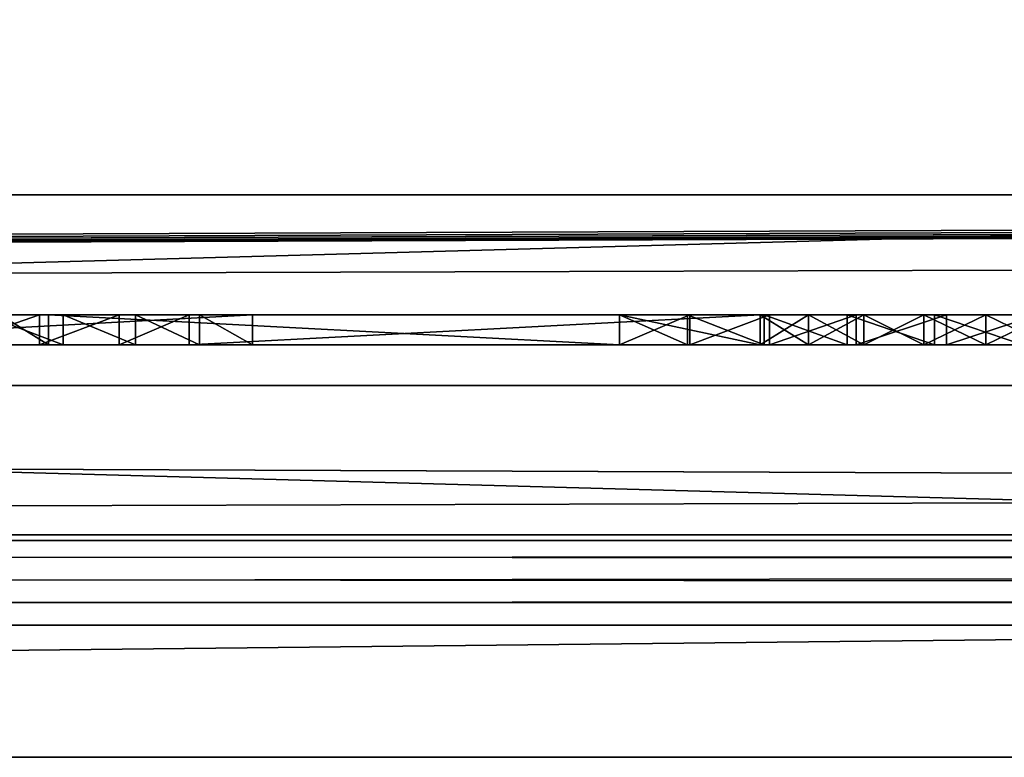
# Model space of a CAD drawing. Header units: inches. Extents: x -14.4 to 14.4, y -0.1 to 14.
# Tile 8 of 18: x -0.042 to 0.285, y -0.074 to 0.171. Entities that reach past the tile are written whole.
import ezdxf

# ---------------------------------------------------------------- set-up
doc = ezdxf.new("R2010")
doc.units = ezdxf.units.IN
doc.header["$LTSCALE"] = 65.185185
doc.header["$MEASUREMENT"] = 0
for name, color, linetype in [('10', 7, 'CONTINUOUS'), ('11', 7, 'CONTINUOUS'), ('118', 7, 'CONTINUOUS'), ('119', 7, 'CONTINUOUS'), ('121', 7, 'CONTINUOUS'), ('143', 7, 'CONTINUOUS'), ('147', 7, 'CONTINUOUS'), ('148', 7, 'CONTINUOUS'), ('149', 7, 'CONTINUOUS'), ('160', 7, 'CONTINUOUS'), ('161', 7, 'CONTINUOUS'), ('162', 7, 'CONTINUOUS'), ('163', 7, 'CONTINUOUS'), ('164', 7, 'CONTINUOUS'), ('17', 7, 'CONTINUOUS'), ('171', 7, 'CONTINUOUS'), ('172', 7, 'CONTINUOUS'), ('18', 7, 'CONTINUOUS'), ('19', 7, 'CONTINUOUS'), ('22', 7, 'CONTINUOUS'), ('23', 7, 'CONTINUOUS'), ('6', 7, 'CONTINUOUS'), ('7', 7, 'CONTINUOUS'), ('8', 7, 'CONTINUOUS'), ('9', 7, 'CONTINUOUS')]:
    doc.layers.add(name, color=color, linetype=linetype)

msp = doc.modelspace()

# ---------------------------------------------------------------- linework, layer by layer
at = {"layer": '10', "color": 7, "linetype": 'Continuous'}
for points in [[(-14.226, 0, -0.5), (14.226, 0, -0.5), (-14.226, -0.015, -0.5), (-14.226, 0, -0.5)], [(14.226, 0, -0.5), (-14.226, -0.03, -0.5), (-14.226, -0.015, -0.5), (14.226, 0, -0.5)], [(-14.226, -0.03, -0.5), (14.226, 0, -0.5), (14.226, -0.015, -0.5), (-14.226, -0.03, -0.5)], [(14.226, -0.03, -0.5), (-14.226, -0.03, -0.5), (14.226, -0.015, -0.5), (14.226, -0.03, -0.5)]]:
    msp.add_3dface(points, dxfattribs=at)
at = {"layer": '11', "color": 7, "linetype": 'Continuous'}
for points in [[(14.1635, 1.97, -0.03), (14.1635, 0, -0.03), (-14.1635, 0, -0.03), (14.1635, 1.97, -0.03)], [(14.1635, 1.97, -0.03), (-14.1635, 0, -0.03), (-14.1635, 1.97, -0.03), (14.1635, 1.97, -0.03)]]:
    msp.add_3dface(points, dxfattribs=at)
at = {"layer": '118', "color": 7, "linetype": 'Continuous'}
for points in [[(3.405, -0.00195, 16.65818), (3.405, -0.07391, 18.0313), (-3.405, -0.07391, 18.0313), (3.405, -0.00195, 16.65818)], [(-3.405, -0.00195, 16.65818), (3.405, -0.00195, 16.65818), (-3.405, -0.07391, 18.0313), (-3.405, -0.00195, 16.65818)]]:
    msp.add_3dface(points, dxfattribs=at)
at = {"layer": '119', "color": 7, "linetype": 'Continuous'}
for points in [[(-3.405, 0.18479, 16.66797), (3.405, 0.18479, 16.66797), (-3.405, -0.00195, 16.65818), (-3.405, 0.18479, 16.66797)], [(3.405, 0.18479, 16.66797), (3.405, -0.00195, 16.65818), (-3.405, -0.00195, 16.65818), (3.405, 0.18479, 16.66797)]]:
    msp.add_3dface(points, dxfattribs=at)
at = {"layer": '121', "color": 7, "linetype": 'Continuous'}
for points in [[(3.405, 0.11283, 18.04109), (-3.405, 0.11283, 18.04109), (3.405, -0.07391, 18.0313), (3.405, 0.11283, 18.04109)], [(3.405, -0.07391, 18.0313), (-3.405, 0.11283, 18.04109), (-3.405, -0.07391, 18.0313), (3.405, -0.07391, 18.0313)]]:
    msp.add_3dface(points, dxfattribs=at)
at = {"layer": '143', "color": 7, "linetype": 'Continuous'}
for points in [[(-0.14816, 0.063, 0.39117), (0.0351, 0.063, 0.57442), (-0.05984, 0.063, 0.57283), (-0.14816, 0.063, 0.39117)], [(-0.03566, 0.063, 0.32962), (-0.04873, 0.063, 0.39747), (-0.06436, 0.063, 0.31977), (-0.03566, 0.063, 0.32962)], [(0.0351, 0.063, 0.57442), (-0.05404, 0.063, 0.64135), (-0.05984, 0.063, 0.57283), (0.0351, 0.063, 0.57442)], [(-0.02778, 0.063, 0.63059), (-0.05404, 0.063, 0.64135), (0.0351, 0.063, 0.57442), (-0.02778, 0.063, 0.63059)], [(-0.03258, 0.063, 0.41058), (-0.04873, 0.063, 0.39747), (-0.03566, 0.063, 0.32962), (-0.03258, 0.063, 0.41058)], [(-0.00923, 0.063, 0.3445), (-0.03258, 0.063, 0.41058), (-0.03566, 0.063, 0.32962), (-0.00923, 0.063, 0.3445)], [(0.15692, 0.063, 0.60009), (-0.03258, 0.063, 0.41058), (0.01409, 0.063, 0.36391), (0.15692, 0.063, 0.60009)], [(0.01409, 0.063, 0.36391), (-0.03258, 0.063, 0.41058), (-0.00923, 0.063, 0.3445), (0.01409, 0.063, 0.36391)], [(-0.00372, 0.063, 0.61554), (-0.02778, 0.063, 0.63059), (0.0351, 0.063, 0.57442), (-0.00372, 0.063, 0.61554)], [(0.01744, 0.063, 0.59664), (-0.00372, 0.063, 0.61554), (0.0351, 0.063, 0.57442), (0.01744, 0.063, 0.59664)], [(0.20359, 0.063, 0.55342), (0.15692, 0.063, 0.60009), (0.01409, 0.063, 0.36391), (0.20359, 0.063, 0.55342)], [(0.17941, 0.063, 0.61893), (0.15692, 0.063, 0.60009), (0.20359, 0.063, 0.55342), (0.17941, 0.063, 0.61893)], [(0.15692, 0.063, 0.36391), (0.18023, 0.063, 0.3445), (0.20359, 0.063, 0.41058), (0.15692, 0.063, 0.36391)], [(0.20485, 0.063, 0.63355), (0.17941, 0.063, 0.61893), (0.20359, 0.063, 0.55342), (0.20485, 0.063, 0.63355)], [(0.18023, 0.063, 0.3445), (0.20667, 0.063, 0.32962), (0.20359, 0.063, 0.41058), (0.18023, 0.063, 0.3445)], [(0.21962, 0.063, 0.56645), (0.20485, 0.063, 0.63355), (0.20359, 0.063, 0.55342), (0.21962, 0.063, 0.56645)], [(0.20359, 0.063, 0.41058), (0.20667, 0.063, 0.32962), (0.21962, 0.063, 0.39755), (0.20359, 0.063, 0.41058)], [(0.23245, 0.063, 0.64349), (0.20485, 0.063, 0.63355), (0.21962, 0.063, 0.56645), (0.23245, 0.063, 0.64349)], [(0.20667, 0.063, 0.32962), (0.23537, 0.063, 0.31977), (0.21962, 0.063, 0.39755), (0.20667, 0.063, 0.32962)], [(0.23796, 0.063, 0.57596), (0.23245, 0.063, 0.64349), (0.21962, 0.063, 0.56645), (0.23796, 0.063, 0.57596)], [(0.21962, 0.063, 0.39755), (0.23537, 0.063, 0.31977), (0.23796, 0.063, 0.38804), (0.21962, 0.063, 0.39755)], [(0.26137, 0.063, 0.64844), (0.23245, 0.063, 0.64349), (0.25785, 0.063, 0.58153), (0.26137, 0.063, 0.64844)], [(0.25785, 0.063, 0.58153), (0.23245, 0.063, 0.64349), (0.23796, 0.063, 0.57596), (0.25785, 0.063, 0.58153)], [(0.23537, 0.063, 0.31977), (0.26537, 0.063, 0.31528), (0.23796, 0.063, 0.38804), (0.23537, 0.063, 0.31977)], [(0.23796, 0.063, 0.38804), (0.26537, 0.063, 0.31528), (0.25785, 0.063, 0.38247), (0.23796, 0.063, 0.38804)], [(0.27846, 0.063, 0.58294), (0.26137, 0.063, 0.64844), (0.25785, 0.063, 0.58153), (0.27846, 0.063, 0.58294)], [(0.25785, 0.063, 0.38247), (0.26537, 0.063, 0.31528), (0.27846, 0.063, 0.38106), (0.25785, 0.063, 0.38247)], [(0.29071, 0.063, 0.64826), (0.26137, 0.063, 0.64844), (0.27846, 0.063, 0.58294), (0.29071, 0.063, 0.64826)], [(0.26537, 0.063, 0.31528), (0.29569, 0.063, 0.31629), (0.27846, 0.063, 0.38106), (0.26537, 0.063, 0.31528)], [(0.29892, 0.063, 0.58013), (0.29071, 0.063, 0.64826), (0.27846, 0.063, 0.58294), (0.29892, 0.063, 0.58013)], [(0.27846, 0.063, 0.38106), (0.29569, 0.063, 0.31629), (0.29892, 0.063, 0.38387), (0.27846, 0.063, 0.38106)]]:
    msp.add_3dface(points, dxfattribs=at)
at = {"layer": '147', "color": 7, "linetype": 'Continuous'}
for points in [[(-0.06436, 0.073, 0.31977), (-0.03566, 0.073, 0.32962), (-0.06436, 0.063, 0.31977), (-0.06436, 0.073, 0.31977)], [(-0.03566, 0.073, 0.32962), (-0.03566, 0.063, 0.32962), (-0.06436, 0.063, 0.31977), (-0.03566, 0.073, 0.32962)], [(-0.03566, 0.073, 0.32962), (-0.00923, 0.073, 0.3445), (-0.03566, 0.063, 0.32962), (-0.03566, 0.073, 0.32962)], [(-0.00923, 0.073, 0.3445), (-0.00923, 0.063, 0.3445), (-0.03566, 0.063, 0.32962), (-0.00923, 0.073, 0.3445)], [(-0.00923, 0.073, 0.3445), (0.01409, 0.073, 0.36391), (-0.00923, 0.063, 0.3445), (-0.00923, 0.073, 0.3445)], [(0.01409, 0.073, 0.36391), (0.01409, 0.063, 0.36391), (-0.00923, 0.063, 0.3445), (0.01409, 0.073, 0.36391)]]:
    msp.add_3dface(points, dxfattribs=at)
at = {"layer": '148', "color": 7, "linetype": 'Continuous'}
for points in [[(0.01409, 0.073, 0.36391), (0.20359, 0.073, 0.55342), (0.01409, 0.063, 0.36391), (0.01409, 0.073, 0.36391)], [(0.20359, 0.073, 0.55342), (0.20359, 0.063, 0.55342), (0.01409, 0.063, 0.36391), (0.20359, 0.073, 0.55342)]]:
    msp.add_3dface(points, dxfattribs=at)
at = {"layer": '149', "color": 7, "linetype": 'Continuous'}
for points in [[(0.15692, 0.073, 0.36391), (0.18023, 0.073, 0.3445), (0.15692, 0.063, 0.36391), (0.15692, 0.073, 0.36391)], [(0.18023, 0.073, 0.3445), (0.18023, 0.063, 0.3445), (0.15692, 0.063, 0.36391), (0.18023, 0.073, 0.3445)], [(0.18023, 0.073, 0.3445), (0.20667, 0.073, 0.32962), (0.18023, 0.063, 0.3445), (0.18023, 0.073, 0.3445)], [(0.20667, 0.073, 0.32962), (0.20667, 0.063, 0.32962), (0.18023, 0.063, 0.3445), (0.20667, 0.073, 0.32962)], [(0.20667, 0.073, 0.32962), (0.23537, 0.073, 0.31977), (0.20667, 0.063, 0.32962), (0.20667, 0.073, 0.32962)], [(0.23537, 0.073, 0.31977), (0.23537, 0.063, 0.31977), (0.20667, 0.063, 0.32962), (0.23537, 0.073, 0.31977)], [(0.23537, 0.073, 0.31977), (0.26537, 0.073, 0.31528), (0.23537, 0.063, 0.31977), (0.23537, 0.073, 0.31977)], [(0.26537, 0.073, 0.31528), (0.26537, 0.063, 0.31528), (0.23537, 0.063, 0.31977), (0.26537, 0.073, 0.31528)], [(0.26537, 0.073, 0.31528), (0.29569, 0.073, 0.31629), (0.26537, 0.063, 0.31528), (0.26537, 0.073, 0.31528)], [(0.29569, 0.073, 0.31629), (0.29569, 0.063, 0.31629), (0.26537, 0.063, 0.31528), (0.29569, 0.073, 0.31629)]]:
    msp.add_3dface(points, dxfattribs=at)
at = {"layer": '160', "color": 7, "linetype": 'Continuous'}
for points in [[(0.17941, 0.073, 0.61893), (0.15692, 0.073, 0.60009), (0.17941, 0.063, 0.61893), (0.17941, 0.073, 0.61893)], [(0.15692, 0.073, 0.60009), (0.15692, 0.063, 0.60009), (0.17941, 0.063, 0.61893), (0.15692, 0.073, 0.60009)], [(0.20485, 0.073, 0.63355), (0.17941, 0.073, 0.61893), (0.20485, 0.063, 0.63355), (0.20485, 0.073, 0.63355)], [(0.17941, 0.073, 0.61893), (0.17941, 0.063, 0.61893), (0.20485, 0.063, 0.63355), (0.17941, 0.073, 0.61893)], [(0.23245, 0.073, 0.64349), (0.20485, 0.073, 0.63355), (0.23245, 0.063, 0.64349), (0.23245, 0.073, 0.64349)], [(0.20485, 0.073, 0.63355), (0.20485, 0.063, 0.63355), (0.23245, 0.063, 0.64349), (0.20485, 0.073, 0.63355)], [(0.26137, 0.073, 0.64844), (0.23245, 0.073, 0.64349), (0.26137, 0.063, 0.64844), (0.26137, 0.073, 0.64844)], [(0.23245, 0.073, 0.64349), (0.23245, 0.063, 0.64349), (0.26137, 0.063, 0.64844), (0.23245, 0.073, 0.64349)], [(0.29071, 0.073, 0.64826), (0.26137, 0.073, 0.64844), (0.29071, 0.063, 0.64826), (0.29071, 0.073, 0.64826)], [(0.26137, 0.073, 0.64844), (0.26137, 0.063, 0.64844), (0.29071, 0.063, 0.64826), (0.26137, 0.073, 0.64844)]]:
    msp.add_3dface(points, dxfattribs=at)
at = {"layer": '161', "color": 7, "linetype": 'Continuous'}
for points in [[(0.15692, 0.073, 0.60009), (-0.03258, 0.073, 0.41058), (0.15692, 0.063, 0.60009), (0.15692, 0.073, 0.60009)], [(-0.03258, 0.073, 0.41058), (-0.03258, 0.063, 0.41058), (0.15692, 0.063, 0.60009), (-0.03258, 0.073, 0.41058)]]:
    msp.add_3dface(points, dxfattribs=at)
at = {"layer": '162', "color": 7, "linetype": 'Continuous'}
for points in [[(-0.03258, 0.073, 0.41058), (-0.04873, 0.073, 0.39747), (-0.03258, 0.063, 0.41058), (-0.03258, 0.073, 0.41058)], [(-0.04873, 0.073, 0.39747), (-0.04873, 0.063, 0.39747), (-0.03258, 0.063, 0.41058), (-0.04873, 0.073, 0.39747)]]:
    msp.add_3dface(points, dxfattribs=at)
at = {"layer": '163', "color": 7, "linetype": 'Continuous'}
for points in [[(-0.14816, 0.073, 0.39117), (0.0351, 0.073, 0.57442), (-0.14816, 0.063, 0.39117), (-0.14816, 0.073, 0.39117)], [(0.0351, 0.073, 0.57442), (0.0351, 0.063, 0.57442), (-0.14816, 0.063, 0.39117), (0.0351, 0.073, 0.57442)]]:
    msp.add_3dface(points, dxfattribs=at)
at = {"layer": '164', "color": 7, "linetype": 'Continuous'}
for points in [[(-0.02778, 0.073, 0.63059), (-0.05404, 0.073, 0.64135), (-0.02778, 0.063, 0.63059), (-0.02778, 0.073, 0.63059)], [(-0.05404, 0.073, 0.64135), (-0.05404, 0.063, 0.64135), (-0.02778, 0.063, 0.63059), (-0.05404, 0.073, 0.64135)], [(-0.00372, 0.073, 0.61554), (-0.02778, 0.073, 0.63059), (-0.00372, 0.063, 0.61554), (-0.00372, 0.073, 0.61554)], [(-0.02778, 0.073, 0.63059), (-0.02778, 0.063, 0.63059), (-0.00372, 0.063, 0.61554), (-0.02778, 0.073, 0.63059)], [(0.01744, 0.073, 0.59664), (-0.00372, 0.073, 0.61554), (0.01744, 0.063, 0.59664), (0.01744, 0.073, 0.59664)], [(-0.00372, 0.073, 0.61554), (-0.00372, 0.063, 0.61554), (0.01744, 0.063, 0.59664), (-0.00372, 0.073, 0.61554)], [(0.0351, 0.073, 0.57442), (0.01744, 0.073, 0.59664), (0.0351, 0.063, 0.57442), (0.0351, 0.073, 0.57442)], [(0.01744, 0.073, 0.59664), (0.01744, 0.063, 0.59664), (0.0351, 0.063, 0.57442), (0.01744, 0.073, 0.59664)]]:
    msp.add_3dface(points, dxfattribs=at)
at = {"layer": '17', "color": 7, "linetype": 'Continuous'}
for points in [[(-13.3225, -0.03), (13.3225, -0.03), (-13.3225, 0.073), (-13.3225, -0.03)], [(13.3225, -0.03), (13.3225, 0.073), (-13.3225, 0.073), (13.3225, -0.03)]]:
    msp.add_3dface(points, dxfattribs=at)
at = {"layer": '171', "color": 7, "linetype": 'Continuous'}
for points in [[(0.20359, 0.073, 0.55342), (0.21962, 0.073, 0.56645), (0.20359, 0.063, 0.55342), (0.20359, 0.073, 0.55342)], [(0.21962, 0.073, 0.56645), (0.21962, 0.063, 0.56645), (0.20359, 0.063, 0.55342), (0.21962, 0.073, 0.56645)], [(0.21962, 0.073, 0.39755), (0.20359, 0.073, 0.41058), (0.21962, 0.063, 0.39755), (0.21962, 0.073, 0.39755)], [(0.20359, 0.073, 0.41058), (0.20359, 0.063, 0.41058), (0.21962, 0.063, 0.39755), (0.20359, 0.073, 0.41058)], [(0.21962, 0.073, 0.56645), (0.23796, 0.073, 0.57596), (0.21962, 0.063, 0.56645), (0.21962, 0.073, 0.56645)], [(0.23796, 0.073, 0.57596), (0.23796, 0.063, 0.57596), (0.21962, 0.063, 0.56645), (0.23796, 0.073, 0.57596)], [(0.23796, 0.073, 0.38804), (0.21962, 0.073, 0.39755), (0.23796, 0.063, 0.38804), (0.23796, 0.073, 0.38804)], [(0.21962, 0.073, 0.39755), (0.21962, 0.063, 0.39755), (0.23796, 0.063, 0.38804), (0.21962, 0.073, 0.39755)], [(0.23796, 0.073, 0.57596), (0.25785, 0.073, 0.58153), (0.23796, 0.063, 0.57596), (0.23796, 0.073, 0.57596)], [(0.25785, 0.073, 0.58153), (0.25785, 0.063, 0.58153), (0.23796, 0.063, 0.57596), (0.25785, 0.073, 0.58153)], [(0.25785, 0.073, 0.38247), (0.23796, 0.073, 0.38804), (0.25785, 0.063, 0.38247), (0.25785, 0.073, 0.38247)], [(0.23796, 0.073, 0.38804), (0.23796, 0.063, 0.38804), (0.25785, 0.063, 0.38247), (0.23796, 0.073, 0.38804)], [(0.25785, 0.073, 0.58153), (0.27846, 0.073, 0.58294), (0.25785, 0.063, 0.58153), (0.25785, 0.073, 0.58153)], [(0.27846, 0.073, 0.58294), (0.27846, 0.063, 0.58294), (0.25785, 0.063, 0.58153), (0.27846, 0.073, 0.58294)], [(0.27846, 0.073, 0.38106), (0.25785, 0.073, 0.38247), (0.27846, 0.063, 0.38106), (0.27846, 0.073, 0.38106)], [(0.25785, 0.073, 0.38247), (0.25785, 0.063, 0.38247), (0.27846, 0.063, 0.38106), (0.25785, 0.073, 0.38247)], [(0.27846, 0.073, 0.58294), (0.29892, 0.073, 0.58013), (0.27846, 0.063, 0.58294), (0.27846, 0.073, 0.58294)], [(0.29892, 0.073, 0.58013), (0.29892, 0.063, 0.58013), (0.27846, 0.063, 0.58294), (0.29892, 0.073, 0.58013)], [(0.29892, 0.073, 0.38387), (0.27846, 0.073, 0.38106), (0.29892, 0.063, 0.38387), (0.29892, 0.073, 0.38387)], [(0.27846, 0.073, 0.38106), (0.27846, 0.063, 0.38106), (0.29892, 0.063, 0.38387), (0.27846, 0.073, 0.38106)]]:
    msp.add_3dface(points, dxfattribs=at)
at = {"layer": '172', "color": 7, "linetype": 'Continuous'}
for points in [[(0.20359, 0.073, 0.41058), (0.15692, 0.073, 0.36391), (0.20359, 0.063, 0.41058), (0.20359, 0.073, 0.41058)], [(0.15692, 0.073, 0.36391), (0.15692, 0.063, 0.36391), (0.20359, 0.063, 0.41058), (0.15692, 0.073, 0.36391)]]:
    msp.add_3dface(points, dxfattribs=at)
at = {"layer": '18', "color": 7, "linetype": 'Continuous'}
for points in [[(13.3225, -0.03, 19.25), (-13.3225, -0.03, 19.25), (13.3225, 0.04948, 19.25), (13.3225, -0.03, 19.25)], [(13.3225, 0.04948, 19.25), (-13.3225, -0.03, 19.25), (-13.3225, 0.04948, 19.25), (13.3225, 0.04948, 19.25)]]:
    msp.add_3dface(points, dxfattribs=at)
at = {"layer": '19', "color": 7, "linetype": 'Continuous'}
for points in [[(7.09612, 0.12475, 17.81373), (-13.3225, 0.04948, 19.25), (7.07917, 0.12563, 17.7968), (7.09612, 0.12475, 17.81373)], [(-13.3225, 0.04948, 19.25), (3.405, 0.11283, 18.04109), (7.07917, 0.12563, 17.7968), (-13.3225, 0.04948, 19.25)], [(7.11575, 0.12403, 17.82746), (-13.3225, 0.04948, 19.25), (7.09612, 0.12475, 17.81373), (7.11575, 0.12403, 17.82746)], [(7.13747, 0.1235, 17.83757), (-13.3225, 0.04948, 19.25), (7.11575, 0.12403, 17.82746), (7.13747, 0.1235, 17.83757)], [(7.16062, 0.12317, 17.84377), (-13.3225, 0.04948, 19.25), (7.13747, 0.1235, 17.83757), (7.16062, 0.12317, 17.84377)], [(7.1845, 0.12306, 17.84585), (-13.3225, 0.04948, 19.25), (7.16062, 0.12317, 17.84377), (7.1845, 0.12306, 17.84585)], [(13.3225, 0.04948, 19.25), (-13.3225, 0.04948, 19.25), (12.8155, 0.12306, 17.84585), (13.3225, 0.04948, 19.25)], [(12.8155, 0.12306, 17.84585), (-13.3225, 0.04948, 19.25), (7.1845, 0.12306, 17.84585), (12.8155, 0.12306, 17.84585)], [(-13.3225, 0.04948, 19.25), (-3.405, 0.11283, 18.04109), (3.405, 0.11283, 18.04109), (-13.3225, 0.04948, 19.25)]]:
    msp.add_3dface(points, dxfattribs=at)
at = {"layer": '22', "color": 7, "linetype": 'Continuous'}
for points in [[(13.3225, 0.073, 1.053), (-13.1, 0.52936, 1.053), (-13.3225, 0.52936, 1.053), (13.3225, 0.073, 1.053)], [(13.3225, 0.073, 1.053), (-13.3225, 0.52936, 1.053), (-13.3225, 0.073, 1.053), (13.3225, 0.073, 1.053)], [(13.3225, 0.073, 1.053), (-11.925, 0.52936, 1.053), (-13.1, 0.52936, 1.053), (13.3225, 0.073, 1.053)], [(13.3225, 0.073, 1.053), (-11.175, 0.52936, 1.053), (-11.925, 0.52936, 1.053), (13.3225, 0.073, 1.053)], [(-11.175, 0.52936, 1.053), (13.3225, 0.073, 1.053), (-10, 0.52936, 1.053), (-11.175, 0.52936, 1.053)], [(13.3225, 0.073, 1.053), (-9.25, 0.52936, 1.053), (-10, 0.52936, 1.053), (13.3225, 0.073, 1.053)], [(-9.25, 0.52936, 1.053), (13.3225, 0.073, 1.053), (-8.075, 0.52936, 1.053), (-9.25, 0.52936, 1.053)], [(13.3225, 0.073, 1.053), (-7.325, 0.52936, 1.053), (-8.075, 0.52936, 1.053), (13.3225, 0.073, 1.053)], [(-7.325, 0.52936, 1.053), (13.3225, 0.073, 1.053), (-6.15, 0.52936, 1.053), (-7.325, 0.52936, 1.053)], [(13.3225, 0.073, 1.053), (-5.4, 0.52936, 1.053), (-6.15, 0.52936, 1.053), (13.3225, 0.073, 1.053)], [(-5.4, 0.52936, 1.053), (13.3225, 0.073, 1.053), (-4.225, 0.52936, 1.053), (-5.4, 0.52936, 1.053)], [(13.3225, 0.073, 1.053), (-3.475, 0.52936, 1.053), (-4.225, 0.52936, 1.053), (13.3225, 0.073, 1.053)], [(-3.475, 0.52936, 1.053), (13.3225, 0.073, 1.053), (-2.3, 0.52936, 1.053), (-3.475, 0.52936, 1.053)], [(13.3225, 0.073, 1.053), (-1.55, 0.52936, 1.053), (-2.3, 0.52936, 1.053), (13.3225, 0.073, 1.053)], [(-1.55, 0.52936, 1.053), (13.3225, 0.073, 1.053), (-0.375, 0.52936, 1.053), (-1.55, 0.52936, 1.053)], [(-0.375, 0.52936, 1.053), (13.3225, 0.073, 1.053), (0.375, 0.52936, 1.053), (-0.375, 0.52936, 1.053)]]:
    msp.add_3dface(points, dxfattribs=at)
at = {"layer": '23', "color": 7, "linetype": 'Continuous'}
for points in [[(-13.3225, 0.073), (13.3225, 0.073), (-0.43289, 0.073, 0.315), (-13.3225, 0.073)], [(13.3225, 0.073, 1.053), (-13.3225, 0.073, 1.053), (0.50301, 0.073, 0.757), (13.3225, 0.073, 1.053)], [(0.50301, 0.073, 0.757), (-13.3225, 0.073, 1.053), (0.43701, 0.073, 0.757), (0.50301, 0.073, 0.757)], [(0.43701, 0.073, 0.757), (-13.3225, 0.073, 1.053), (-0.534, 0.073, 0.757), (0.43701, 0.073, 0.757)], [(0.29071, 0.073, 0.64826), (0.43701, 0.073, 0.757), (-0.534, 0.073, 0.757), (0.29071, 0.073, 0.64826)], [(0.26137, 0.073, 0.64844), (0.29071, 0.073, 0.64826), (-0.534, 0.073, 0.757), (0.26137, 0.073, 0.64844)], [(0.23245, 0.073, 0.64349), (0.26137, 0.073, 0.64844), (-0.534, 0.073, 0.757), (0.23245, 0.073, 0.64349)], [(0.20485, 0.073, 0.63355), (0.23245, 0.073, 0.64349), (-0.534, 0.073, 0.757), (0.20485, 0.073, 0.63355)], [(0.17941, 0.073, 0.61893), (0.20485, 0.073, 0.63355), (-0.534, 0.073, 0.757), (0.17941, 0.073, 0.61893)], [(0.15692, 0.073, 0.60009), (0.17941, 0.073, 0.61893), (-0.534, 0.073, 0.757), (0.15692, 0.073, 0.60009)], [(-0.05404, 0.073, 0.64135), (0.15692, 0.073, 0.60009), (-0.534, 0.073, 0.757), (-0.05404, 0.073, 0.64135)], [(-0.43289, 0.073, 0.315), (13.3225, 0.073), (-0.40388, 0.073, 0.31756), (-0.43289, 0.073, 0.315)], [(-0.40388, 0.073, 0.31756), (13.3225, 0.073), (-0.09436, 0.073, 0.31528), (-0.40388, 0.073, 0.31756)], [(-0.04873, 0.073, 0.39747), (-0.03258, 0.073, 0.41058), (-0.14816, 0.073, 0.39117), (-0.04873, 0.073, 0.39747)], [(-0.14816, 0.073, 0.39117), (-0.03258, 0.073, 0.41058), (0.0351, 0.073, 0.57442), (-0.14816, 0.073, 0.39117)], [(-0.09436, 0.073, 0.31528), (13.3225, 0.073), (-0.06436, 0.073, 0.31977), (-0.09436, 0.073, 0.31528)], [(-0.06436, 0.073, 0.31977), (13.3225, 0.073), (0.26537, 0.073, 0.31528), (-0.06436, 0.073, 0.31977)], [(-0.03566, 0.073, 0.32962), (-0.06436, 0.073, 0.31977), (0.26537, 0.073, 0.31528), (-0.03566, 0.073, 0.32962)], [(-0.02778, 0.073, 0.63059), (0.15692, 0.073, 0.60009), (-0.05404, 0.073, 0.64135), (-0.02778, 0.073, 0.63059)], [(-0.00923, 0.073, 0.3445), (-0.03566, 0.073, 0.32962), (0.26537, 0.073, 0.31528), (-0.00923, 0.073, 0.3445)], [(-0.03258, 0.073, 0.41058), (0.15692, 0.073, 0.60009), (0.0351, 0.073, 0.57442), (-0.03258, 0.073, 0.41058)], [(-0.00372, 0.073, 0.61554), (0.15692, 0.073, 0.60009), (-0.02778, 0.073, 0.63059), (-0.00372, 0.073, 0.61554)], [(0.01409, 0.073, 0.36391), (-0.00923, 0.073, 0.3445), (0.23537, 0.073, 0.31977), (0.01409, 0.073, 0.36391)], [(0.23537, 0.073, 0.31977), (-0.00923, 0.073, 0.3445), (0.26537, 0.073, 0.31528), (0.23537, 0.073, 0.31977)], [(0.01744, 0.073, 0.59664), (0.15692, 0.073, 0.60009), (-0.00372, 0.073, 0.61554), (0.01744, 0.073, 0.59664)], [(0.20359, 0.073, 0.55342), (0.01409, 0.073, 0.36391), (0.20359, 0.073, 0.41058), (0.20359, 0.073, 0.55342)], [(0.20359, 0.073, 0.41058), (0.01409, 0.073, 0.36391), (0.15692, 0.073, 0.36391), (0.20359, 0.073, 0.41058)], [(0.15692, 0.073, 0.36391), (0.01409, 0.073, 0.36391), (0.18023, 0.073, 0.3445), (0.15692, 0.073, 0.36391)], [(0.18023, 0.073, 0.3445), (0.01409, 0.073, 0.36391), (0.20667, 0.073, 0.32962), (0.18023, 0.073, 0.3445)], [(0.20667, 0.073, 0.32962), (0.01409, 0.073, 0.36391), (0.23537, 0.073, 0.31977), (0.20667, 0.073, 0.32962)], [(0.0351, 0.073, 0.57442), (0.15692, 0.073, 0.60009), (0.01744, 0.073, 0.59664), (0.0351, 0.073, 0.57442)], [(0.21962, 0.073, 0.56645), (0.20359, 0.073, 0.55342), (0.21962, 0.073, 0.39755), (0.21962, 0.073, 0.56645)], [(0.21962, 0.073, 0.39755), (0.20359, 0.073, 0.55342), (0.20359, 0.073, 0.41058), (0.21962, 0.073, 0.39755)], [(0.23796, 0.073, 0.57596), (0.21962, 0.073, 0.56645), (0.23796, 0.073, 0.38804), (0.23796, 0.073, 0.57596)], [(0.23796, 0.073, 0.38804), (0.21962, 0.073, 0.56645), (0.21962, 0.073, 0.39755), (0.23796, 0.073, 0.38804)], [(0.25785, 0.073, 0.58153), (0.23796, 0.073, 0.57596), (0.25785, 0.073, 0.38247), (0.25785, 0.073, 0.58153)], [(0.25785, 0.073, 0.38247), (0.23796, 0.073, 0.57596), (0.23796, 0.073, 0.38804), (0.25785, 0.073, 0.38247)], [(0.27846, 0.073, 0.58294), (0.25785, 0.073, 0.58153), (0.27846, 0.073, 0.38106), (0.27846, 0.073, 0.58294)], [(0.27846, 0.073, 0.38106), (0.25785, 0.073, 0.58153), (0.25785, 0.073, 0.38247), (0.27846, 0.073, 0.38106)], [(0.26537, 0.073, 0.31528), (13.3225, 0.073), (0.29569, 0.073, 0.31629), (0.26537, 0.073, 0.31528)], [(0.29892, 0.073, 0.58013), (0.27846, 0.073, 0.58294), (0.29892, 0.073, 0.38387), (0.29892, 0.073, 0.58013)], [(0.29892, 0.073, 0.38387), (0.27846, 0.073, 0.58294), (0.27846, 0.073, 0.38106), (0.29892, 0.073, 0.38387)]]:
    msp.add_3dface(points, dxfattribs=at)
at = {"layer": '6', "color": 7, "linetype": 'Continuous'}
for points in [[(14.1635, 0, 19.28), (14.1635, 1.97, 19.28), (-14.1635, 1.97, 19.28), (14.1635, 0, 19.28)], [(14.1635, 0, 19.28), (-14.1635, 1.97, 19.28), (-14.1635, 0, 19.28), (14.1635, 0, 19.28)]]:
    msp.add_3dface(points, dxfattribs=at)
at = {"layer": '7', "color": 7, "linetype": 'Continuous'}
for points in [[(-14.1635, 0, -0.03), (14.1635, 0, -0.03), (-14.226, 0, -0.5), (-14.1635, 0, -0.03)], [(-14.226, 0, -0.5), (14.1635, 0, -0.03), (14.226, 0, -0.5), (-14.226, 0, -0.5)], [(-14.1635, 0, 19.28), (-14.226, 0, 19.75), (14.226, 0, 19.75), (-14.1635, 0, 19.28)], [(14.1635, 0, 19.28), (-14.1635, 0, 19.28), (14.226, 0, 19.75), (14.1635, 0, 19.28)]]:
    msp.add_3dface(points, dxfattribs=at)
at = {"layer": '8', "color": 7, "linetype": 'Continuous'}
for points in [[(14.226, 0, 19.75), (-14.226, 0, 19.75), (14.226, -0.015, 19.75), (14.226, 0, 19.75)], [(-14.226, 0, 19.75), (-14.226, -0.015, 19.75), (14.226, -0.03, 19.75), (-14.226, 0, 19.75)], [(14.226, -0.015, 19.75), (-14.226, 0, 19.75), (14.226, -0.03, 19.75), (14.226, -0.015, 19.75)], [(-14.226, -0.015, 19.75), (-14.226, -0.03, 19.75), (14.226, -0.03, 19.75), (-14.226, -0.015, 19.75)]]:
    msp.add_3dface(points, dxfattribs=at)
at = {"layer": '9', "color": 7, "linetype": 'Continuous'}
for points in [[(14.226, -0.03, 19.75), (-14.226, -0.03, 19.75), (13.3225, -0.03, 19.25), (14.226, -0.03, 19.75)], [(-14.226, -0.03, 19.75), (-13.3225, -0.03, 19.25), (13.3225, -0.03, 19.25), (-14.226, -0.03, 19.75)], [(-14.226, -0.03, -0.5), (14.226, -0.03, -0.5), (-13.3225, -0.03), (-14.226, -0.03, -0.5)], [(-13.3225, -0.03), (14.226, -0.03, -0.5), (13.3225, -0.03), (-13.3225, -0.03)]]:
    msp.add_3dface(points, dxfattribs=at)

doc.saveas('drawing.dxf')
